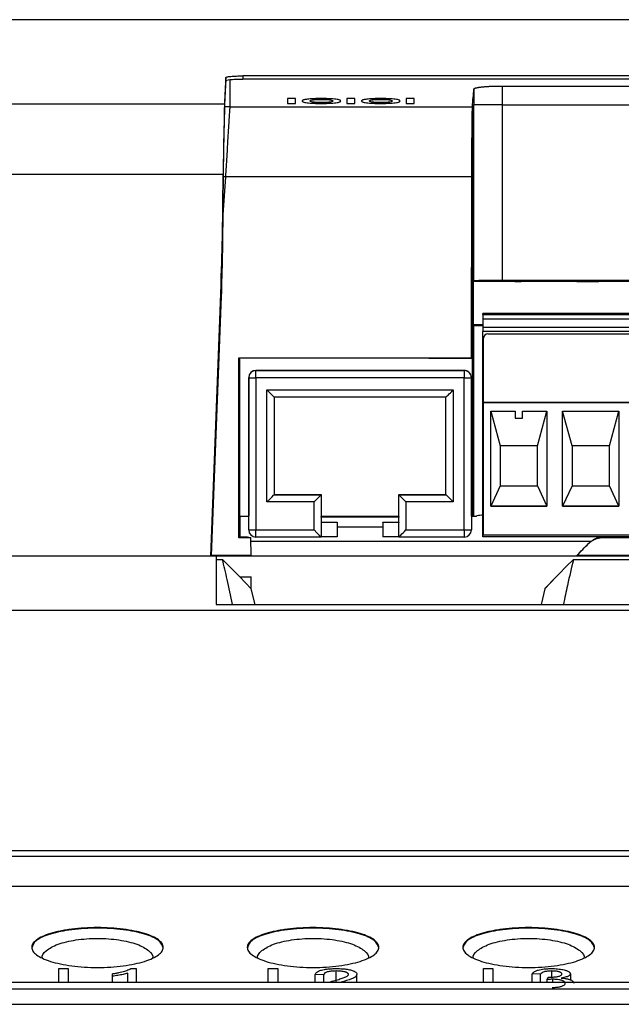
# Model space of a CAD drawing. Header units: millimetres. Extents: x -155 to 1130, y -373 to 1265.
# Tile 8 of 198: x 539 to 581, y 39 to 108. Entities that reach past the tile are written whole.
import ezdxf

# ---------------------------------------------------------------- set-up
doc = ezdxf.new("R2010")
doc.units = ezdxf.units.MM

msp = doc.modelspace()

# ---------------------------------------------------------------- linework, layer by layer
at = {"color": 7, "linetype": 'Continuous', "lineweight": 25}
for p, q in [((594.275, 108.036), (514.701, 108.036)), ((553.422, 103.784), (553.424, 104.004)), ((554.625, 104.122), (554.623, 103.902)), ((713.585, 103.902), (554.623, 103.902)), ((713.583, 104.122), (554.625, 104.122)), ((570.69, 103.209), (570.69, 102.11)), ((572.69, 103.418), (661.225, 103.418)), ((572.69, 102.11), (572.69, 103.418)), ((510.077, 102.17), (553.341, 102.17)), ((553.341, 102.17), (553.339, 101.94)), ((558.276, 102.538), (557.733, 102.538)), ((557.733, 102.21), (558.276, 102.21)), ((562.405, 102.538), (561.862, 102.538)), ((561.862, 102.21), (562.405, 102.21)), ((566.534, 102.538), (565.991, 102.538)), ((565.991, 102.21), (566.534, 102.21)), ((553.331, 101.647), (553.334, 101.922)), ((553.708, 101.972), (553.34, 101.972)), ((553.708, 101.972), (570.595, 101.972)), ((570.654, 102.11), (570.69, 102.11)), ((570.69, 89.855), (570.69, 102.11)), ((572.69, 89.872), (572.69, 102.11)), ((572.69, 102.11), (661.225, 102.11)), ((570.595, 99.551), (570.595, 92.11)), ((509.362, 97.281), (553.244, 97.281)), ((553.404, 97.083), (553.22, 94.458)), ((553.244, 97.274), (553.232, 95.834)), ((553.244, 97.274), (553.244, 97.281)), ((553.404, 97.083), (553.245, 97.083)), ((570.55, 97.083), (553.404, 97.083)), ((570.53, 84.488), (570.55, 97.083)), ((570.566, 92.11), (570.566, 84.452)), ((570.595, 92.11), (570.566, 92.11)), ((570.595, 73.476), (570.595, 92.11)), ((553.119, 90.188), (552.371, 70.686)), ((553.107, 88.759), (553.119, 90.188)), ((570.69, 89.855), (570.638, 89.803)), ((661.225, 89.872), (572.69, 89.872)), ((572.986, 89.823), (572.986, 89.819)), ((573.549, 89.822), (573.549, 89.808)), ((573.993, 89.828), (573.637, 89.828)), ((573.993, 89.808), (573.993, 89.828)), ((577.927, 89.822), (578.371, 89.822)), ((573.67, 89.803), (570.638, 89.803)), ((570.638, 89.803), (570.638, 86.802)), ((573.549, 89.808), (573.993, 89.808)), ((578.67, 89.803), (573.67, 89.803)), ((577.867, 89.808), (579.379, 89.808)), ((579.379, 89.812), (578.52, 89.812)), ((583.67, 89.803), (578.67, 89.803)), ((579.379, 89.808), (579.379, 89.812)), ((553.107, 88.759), (552.415, 70.723)), ((636.322, 87.569), (571.322, 87.569)), ((571.322, 87.513), (571.322, 87.569)), ((571.322, 87.513), (571.322, 87.211)), ((571.322, 87.513), (636.322, 87.513)), ((571.322, 87.211), (636.322, 87.211)), ((571.322, 87.211), (571.322, 86.611)), ((570.638, 86.802), (570.69, 86.75)), ((570.638, 86.802), (571.322, 86.802)), ((570.69, 73.476), (570.69, 86.75)), ((636.322, 86.611), (571.322, 86.611)), ((571.322, 86.611), (571.322, 86.313)), ((636.322, 86.313), (571.322, 86.313)), ((571.322, 72.017), (571.322, 86.313)), ((571.372, 85.867), (571.372, 85.861)), ((571.372, 81.381), (571.372, 85.861)), ((571.672, 86.167), (571.672, 86.162)), ((571.672, 86.167), (635.972, 86.167)), ((571.672, 86.162), (635.972, 86.162)), ((554.338, 84.488), (570.53, 84.488)), ((554.338, 71.964), (554.338, 84.488)), ((554.338, 84.488), (554.365, 84.461)), ((554.365, 84.461), (554.375, 84.355)), ((567.556, 84.461), (554.365, 84.461)), ((554.375, 84.355), (554.392, 73.476)), ((567.566, 84.452), (567.557, 84.461)), ((570.566, 84.452), (567.566, 84.452)), ((570.566, 84.452), (570.53, 84.488)), ((555.022, 83.107), (555.022, 83.12)), ((555.022, 83.12), (555.022, 73.476)), ((555.022, 72.508), (555.022, 83.107)), ((555.522, 83.62), (555.522, 83.607)), ((570.022, 83.62), (555.522, 83.62)), ((555.522, 83.607), (570.022, 83.607)), ((555.522, 83.103), (555.522, 83.607)), ((570.022, 83.103), (555.522, 83.103)), ((555.522, 83.103), (555.522, 72.503)), ((570.022, 83.607), (570.022, 83.62)), ((570.022, 83.607), (570.022, 83.103)), ((570.022, 72.503), (570.022, 83.103)), ((570.522, 83.12), (570.522, 83.107)), ((570.522, 73.476), (570.522, 83.12)), ((570.522, 83.107), (570.522, 72.508)), ((556.297, 82.253), (569.247, 82.253)), ((556.297, 74.453), (556.297, 82.253)), ((568.747, 81.757), (556.797, 81.757)), ((556.797, 81.757), (556.797, 74.958)), ((568.747, 74.958), (568.747, 81.757)), ((569.247, 82.253), (569.247, 74.453)), ((571.372, 81.381), (571.372, 81.378)), ((571.372, 81.381), (636.272, 81.381)), ((571.372, 72.153), (571.372, 81.378)), ((636.272, 81.378), (571.372, 81.378)), ((571.87, 80.778), (573.572, 80.778)), ((571.87, 74.153), (571.87, 80.778)), ((571.87, 80.778), (572.522, 78.367)), ((573.572, 80.778), (573.572, 80.278)), ((573.572, 80.278), (574.072, 80.278)), ((574.072, 80.778), (575.775, 80.778)), ((574.072, 80.278), (574.072, 80.778)), ((575.122, 78.367), (575.775, 80.778)), ((575.775, 80.778), (575.775, 74.153)), ((576.87, 74.153), (576.87, 80.778)), ((576.87, 80.778), (580.775, 80.778)), ((577.522, 78.367), (576.87, 80.778)), ((580.122, 78.367), (580.775, 80.778)), ((580.775, 80.778), (580.775, 74.153)), ((575.122, 78.367), (572.522, 78.367)), ((572.522, 78.367), (572.522, 75.567)), ((575.122, 75.567), (575.122, 78.367)), ((580.122, 78.367), (577.522, 78.367)), ((577.522, 78.367), (577.522, 75.567)), ((580.122, 75.567), (580.122, 78.367)), ((572.522, 75.567), (571.87, 74.155)), ((572.522, 75.567), (575.122, 75.567)), ((575.122, 75.567), (575.775, 74.155)), ((577.522, 75.567), (576.87, 74.155)), ((577.522, 75.567), (580.122, 75.567)), ((580.775, 74.155), (580.122, 75.567)), ((556.797, 74.97), (560.077, 74.97)), ((556.797, 74.97), (556.797, 74.958)), ((556.797, 74.958), (560.077, 74.958)), ((560.077, 74.97), (560.077, 74.958)), ((560.077, 74.97), (560.077, 73.476)), ((560.077, 74.958), (560.077, 72.008)), ((565.467, 74.97), (565.467, 74.958)), ((565.467, 74.97), (568.747, 74.97)), ((565.467, 74.958), (568.747, 74.958)), ((565.467, 72.008), (565.467, 74.958)), ((565.467, 73.476), (565.467, 74.948)), ((568.747, 74.97), (568.747, 74.958)), ((559.577, 74.453), (556.297, 74.453)), ((559.577, 72.503), (559.577, 74.453)), ((565.967, 74.453), (565.967, 72.503)), ((569.247, 74.453), (565.967, 74.453)), ((571.87, 74.155), (575.775, 74.155)), ((575.775, 74.153), (571.87, 74.153)), ((576.87, 74.155), (580.775, 74.155)), ((580.775, 74.153), (576.87, 74.153)), ((554.392, 73.476), (555.022, 73.476)), ((554.399, 73.476), (554.402, 72.027)), ((560.077, 73.476), (565.467, 73.476)), ((565.467, 73.434), (560.077, 73.434)), ((560.077, 73.392), (560.077, 73.434)), ((565.467, 73.392), (560.077, 73.392)), ((565.467, 73.434), (565.467, 73.476)), ((565.467, 73.434), (565.467, 73.392)), ((570.522, 73.476), (570.595, 73.476)), ((570.595, 73.476), (570.69, 73.476)), ((560.077, 73.049), (561.177, 73.049)), ((560.077, 73.049), (560.077, 73.033)), ((561.177, 73.033), (560.077, 73.033)), ((561.177, 73.049), (561.177, 73.033)), ((561.177, 73.033), (561.177, 72.033)), ((564.367, 72.689), (561.177, 72.689)), ((564.367, 73.033), (564.367, 73.049)), ((564.367, 73.049), (565.467, 73.049)), ((564.367, 73.033), (564.367, 72.033)), ((565.467, 73.033), (564.367, 73.033)), ((565.467, 73.049), (565.467, 73.033)), ((554.338, 71.964), (554.402, 72.027)), ((554.402, 72.027), (554.924, 72.027)), ((554.924, 72.027), (555.178, 71.964)), ((555.522, 72.503), (559.577, 72.503)), ((555.522, 72.008), (555.522, 72.503)), ((560.077, 72.008), (555.522, 72.008)), ((561.177, 72.033), (560.077, 72.033)), ((565.467, 72.033), (564.367, 72.033)), ((570.022, 72.008), (565.467, 72.008)), ((565.967, 72.503), (570.022, 72.503)), ((570.022, 72.503), (570.022, 72.008)), ((579.747, 72.017), (571.322, 72.017)), ((636.272, 72.153), (571.372, 72.153)), ((579.695, 71.964), (579.747, 72.017)), ((636.322, 72.017), (579.747, 72.017)), ((555.178, 71.964), (554.338, 71.964)), ((555.188, 70.723), (555.178, 71.964)), ((578.618, 71.507), (577.857, 70.723)), ((578.668, 71.559), (578.618, 71.507)), ((663.08, 71.964), (579.695, 71.964)), ((552.371, 70.686), (506.514, 70.686)), ((552.371, 70.686), (552.415, 70.723)), ((552.756, 70.686), (552.371, 70.686)), ((675.045, 70.686), (552.371, 70.686)), ((555.188, 70.723), (552.415, 70.723)), ((552.756, 70.686), (552.756, 67.316)), ((663.955, 70.723), (577.857, 70.723)), ((552.756, 70.456), (553.197, 70.456)), ((577.621, 70.456), (663.964, 70.456)), ((554.398, 69.245), (555.206, 68.414)), ((554.398, 69.245), (555.2, 69.245)), ((555.206, 68.414), (555.2, 69.245)), ((576.423, 69.245), (575.618, 68.414)), ((575.623, 68.42), (576.423, 69.245)), ((555.466, 67.316), (555.206, 68.414)), ((575.618, 68.414), (575.364, 67.316)), ((575.623, 68.42), (575.618, 68.414)), ((552.756, 67.316), (701.152, 67.316)), ((506.514, 66.916), (614.602, 66.916)), ((515.025, 50.192), (714.18, 50.192)), ((714.18, 49.772), (515.025, 49.772)), ((714.18, 47.689), (515.025, 47.689)), ((541.805, 41.015), (541.805, 41.963)), ((541.805, 41.963), (542.457, 41.963)), ((542.457, 41.963), (542.457, 41.015)), ((546.817, 41.963), (547.199, 41.963)), ((547.199, 41.963), (547.199, 41.015)), ((556.39, 41.963), (557.042, 41.963)), ((556.39, 41.015), (556.39, 41.963)), ((557.042, 41.963), (557.042, 41.015)), ((571.361, 41.963), (572.013, 41.963)), ((571.361, 41.015), (571.361, 41.963)), ((572.013, 41.963), (572.013, 41.015)), ((545.539, 41.428), (545.539, 41.6)), ((545.539, 41.015), (545.539, 41.428)), ((546.606, 41.015), (546.606, 41.643)), ((560.243, 41.535), (559.65, 41.553)), ((559.65, 41.015), (559.65, 41.553)), ((560.243, 41.015), (560.243, 41.535)), ((561.119, 41.015), (561.119, 41.796)), ((562.554, 41.015), (562.554, 41.562)), ((575.332, 41.572), (574.739, 41.591)), ((574.739, 41.015), (574.739, 41.591)), ((575.332, 41.015), (575.332, 41.572)), ((575.8, 41.197), (575.862, 41.366)), ((575.8, 41.015), (575.8, 41.197)), ((576.11, 41.372), (576.11, 41.796)), ((576.184, 41.015), (576.184, 41.217)), ((577.406, 41.594), (577.406, 41.18)), ((515.238, 41.015), (713.967, 41.015)), ((713.967, 40.53), (515.238, 40.53)), ((515.238, 39.475), (614.602, 39.475))]:
    msp.add_line(p, q, dxfattribs=at)
at = {"color": 8, "linetype": 'Continuous', "lineweight": 25}
msp.add_line((578.826, 71.702), (555.18, 71.702), dxfattribs=at)
at = {"color": 7, "linetype": 'Continuous', "lineweight": 25, "flags": 128}
for points in [[(575.822, 87.549), (575.67, 87.542), (575.237, 87.536), (574.588, 87.533), (573.822, 87.531), (573.057, 87.533), (572.408, 87.536), (571.975, 87.542), (571.822, 87.549), (571.975, 87.555), (572.408, 87.561), (573.057, 87.565), (573.822, 87.566), (574.588, 87.565), (575.237, 87.561), (575.67, 87.555), (575.822, 87.549)], [(580.822, 87.549), (580.67, 87.542), (580.237, 87.536), (579.588, 87.533), (578.822, 87.531), (578.057, 87.533), (577.408, 87.536), (576.975, 87.542), (576.822, 87.549), (576.975, 87.555), (577.408, 87.561), (578.057, 87.565), (578.822, 87.566), (579.588, 87.565), (580.237, 87.561), (580.67, 87.555), (580.822, 87.549)], [(553.197, 70.456), (553.698, 69.951), (554.398, 69.245)], [(576.423, 69.245), (576.622, 69.446), (577.121, 69.951), (577.621, 70.456)]]:
    msp.add_lwpolyline(points, dxfattribs=at)
at = {"color": 7, "linetype": 'Continuous', "lineweight": 25}
for centre, radius, start, end in [((571.672, 85.867), 0.3, 89.99891, 179.99891), ((555.522, 83.107), 0.5, 89.99891, 179.99891), ((555.397, 97.431), 14.328, 268.50023, 270.49982), ((570.022, 83.107), 0.5, 0.00109, 90.00109), ((570.147, 97.431), 14.328, 269.50018, 271.49976), ((555.397, 86.831), 14.328, 268.50023, 270.49982), ((555.522, 72.508), 0.5, 180.00109, 270.00109), ((570.147, 86.831), 14.328, 269.50018, 271.49976), ((570.022, 72.508), 0.5, 269.99891, 359.99891)]:
    msp.add_arc(centre, radius, start, end, dxfattribs=at)
for centre, major_axis, ratio, start_param, end_param in [((546.625, -711.964), (7.16, 820), 0.004015, 0.099244, 0.119715), ((553.291, 96.213), (0.052, 6), 0.003583, 0.120385, 0.312735), ((553.292, 96.213), (0.052, 6), 0.004015, 0.119715, 0.12039), ((571.672, 85.861), (0, 0.3), 0.998968, 0, 1.570796), ((556.297, 82.257), (-0.5, 0.5), 0.004363, 1.57516, 3.145956), ((569.247, 82.257), (0.5, 0.5), 0.004363, 3.137229, 4.708026), ((556.297, 74.458), (0.5, 0.5), 0.004363, 4.708026, 6.278822), ((559.577, 74.458), (0.5, 0.5), 0.004363, 4.708026, 6.278822), ((565.967, 74.458), (-0.5, 0.5), 0.004363, 0.004363, 1.57516), ((569.247, 74.458), (-0.5, 0.5), 0.004363, 0.004363, 1.57516), ((559.577, 72.508), (-0.5, 0.5), 0.004363, 1.57516, 3.145956), ((565.967, 72.508), (0.5, 0.5), 0.004363, 3.137229, 4.708026)]:
    msp.add_ellipse(centre, major_axis=major_axis, ratio=ratio, start_param=start_param, end_param=end_param, dxfattribs=at)
at = {"color": 7, "linetype": 'Continuous', "lineweight": 25, "extrusion": (-1.14464e-13, -3.03774e-07, 1)}
msp.add_ellipse((555.522, 83.12), major_axis=(0, -0.5, 0), ratio=0.999962, start_param=3.141593, end_param=4.712389, dxfattribs=at)
at = {"color": 7, "linetype": 'Continuous', "lineweight": 25, "extrusion": (-8.60428e-14, -3.03774e-07, 1)}
msp.add_ellipse((570.022, 83.12), major_axis=(0, -0.5, 0), ratio=0.999962, start_param=1.570796, end_param=3.141593, dxfattribs=at)
at = {"color": 7, "linetype": 'Continuous', "lineweight": 25}
for points in [[(553.422, 103.784), (553.395, 103.235), (553.368, 102.632), (553.34, 101.972)], [(553.708, 103.86), (553.708, 103.294), (553.708, 102.665), (553.708, 101.972)], [(570.595, 101.972), (570.627, 102.409), (570.659, 102.821), (570.69, 103.209)], [(557.733, 102.538), (557.733, 102.431), (557.733, 102.321), (557.733, 102.21)], [(558.276, 102.21), (558.276, 102.321), (558.276, 102.431), (558.276, 102.538)], [(561.862, 102.538), (561.862, 102.431), (561.862, 102.321), (561.862, 102.21)], [(562.405, 102.21), (562.405, 102.321), (562.405, 102.431), (562.405, 102.538)], [(565.991, 102.538), (565.991, 102.431), (565.991, 102.321), (565.991, 102.21)], [(566.534, 102.21), (566.534, 102.321), (566.534, 102.431), (566.534, 102.538)], [(553.338, 101.941), (553.336, 101.879), (553.334, 101.781), (553.331, 101.646)], [(553.34, 101.972), (553.34, 101.963), (553.34, 101.953), (553.339, 101.94)], [(553.245, 97.083), (553.24, 96.667), (553.235, 96.25), (553.232, 95.834)], [(553.232, 95.834), (553.227, 95.375), (553.224, 94.917), (553.22, 94.458)], [(553.22, 94.458), (553.204, 92.558), (553.179, 90.658), (553.107, 88.759)], [(555.022, 72.585), (555.022, 72.894), (555.022, 73.191), (555.022, 73.476)], [(570.522, 73.476), (570.522, 73.191), (570.522, 72.894), (570.522, 72.585)], [(577.857, 70.723), (578.136, 71.01), (578.406, 71.289), (578.668, 71.559)], [(578.668, 71.559), (578.715, 71.607), (578.766, 71.655), (578.826, 71.702)], [(575.862, 41.366), (575.89, 41.365), (575.918, 41.364), (575.947, 41.364)]]:
    msp.add_open_spline(points, degree=3, dxfattribs=at)
for points, knots in [([(553.422, 103.784), (553.423, 103.798), (553.448, 103.811), (553.546, 103.838), (553.616, 103.85), (553.708, 103.86)], [0, 0, 0, 0, 0.5, 0.5, 1, 1, 1, 1]), ([(553.424, 104.004), (553.425, 104.02), (553.457, 104.035), (553.577, 104.064), (553.666, 104.077), (553.887, 104.098), (554.021, 104.107), (554.309, 104.119), (554.467, 104.122), (554.625, 104.122)], [0, 0, 0, 0, 0.25, 0.25, 0.5, 0.5, 0.75, 0.75, 1, 1, 1, 1]), ([(553.708, 103.86), (553.764, 103.867), (553.827, 103.873), (553.964, 103.883), (554.04, 103.887), (554.275, 103.898), (554.448, 103.902), (554.623, 103.902)], [0, 0, 0, 0, 0.25, 0.25, 0.5, 0.5, 1, 1, 1, 1]), ([(570.69, 103.209), (570.692, 103.214), (570.694, 103.224), (570.71, 103.24), (570.735, 103.255), (570.77, 103.269), (570.814, 103.283), (570.868, 103.296), (570.932, 103.309), (571.005, 103.322), (571.088, 103.334), (571.18, 103.346), (571.32, 103.362), (571.518, 103.379), (571.784, 103.397), (572.069, 103.409), (572.374, 103.417), (572.583, 103.418), (572.69, 103.418)], [0, 0, 0, 0, 0.047197, 0.093354, 0.138688, 0.183427, 0.227808, 0.272075, 0.316473, 0.361246, 0.406629, 0.452852, 0.500129, 0.603184, 0.702132, 0.7995, 0.897934, 1, 1, 1, 1]), ([(558.873, 102.457), (558.85, 102.45), (558.828, 102.443), (558.796, 102.43), (558.784, 102.423), (558.754, 102.402), (558.747, 102.388), (558.747, 102.374)], [0, 0, 0, 0, 0.25, 0.25, 0.5, 0.5, 1, 1, 1, 1]), ([(558.747, 102.374), (558.749, 102.363), (558.752, 102.352), (558.776, 102.331), (558.794, 102.321), (558.875, 102.29), (558.964, 102.27), (559.151, 102.246), (559.22, 102.239), (559.373, 102.226), (559.457, 102.221), (559.63, 102.213), (559.721, 102.21), (559.904, 102.207), (559.998, 102.206), (560.091, 102.206)], [0, 0, 0, 0, 0.125, 0.125, 0.25, 0.25, 0.5, 0.5, 0.625, 0.625, 0.75, 0.75, 0.875, 0.875, 1, 1, 1, 1]), ([(559.488, 102.53), (559.453, 102.528), (559.418, 102.526), (559.353, 102.522), (559.322, 102.519), (559.231, 102.512), (559.175, 102.506), (559.071, 102.493), (559.024, 102.487), (558.94, 102.472), (558.905, 102.465), (558.873, 102.457)], [0, 0, 0, 0, 0.125, 0.125, 0.25, 0.25, 0.5, 0.5, 0.75, 0.75, 1, 1, 1, 1]), ([(559.29, 102.376), (559.291, 102.383), (559.292, 102.39), (559.303, 102.403), (559.313, 102.41), (559.351, 102.43), (559.395, 102.443), (559.502, 102.46), (559.543, 102.465), (559.635, 102.473), (559.686, 102.477), (559.794, 102.483), (559.851, 102.485), (559.969, 102.488), (560.029, 102.488), (560.09, 102.488)], [0, 0, 0, 0, 0.125, 0.125, 0.25, 0.25, 0.5, 0.5, 0.625, 0.625, 0.75, 0.75, 0.875, 0.875, 1, 1, 1, 1]), ([(560.09, 102.262), (560.03, 102.262), (559.97, 102.262), (559.854, 102.265), (559.797, 102.267), (559.636, 102.276), (559.543, 102.286), (559.4, 102.308), (559.355, 102.321), (559.3, 102.348), (559.292, 102.362), (559.29, 102.376)], [0, 0, 0, 0, 0.125, 0.125, 0.25, 0.25, 0.5, 0.5, 0.75, 0.75, 1, 1, 1, 1]), ([(560.083, 102.542), (559.981, 102.542), (559.879, 102.541), (559.678, 102.537), (559.582, 102.534), (559.488, 102.53)], [0, 0, 0, 0, 0.5, 0.5, 1, 1, 1, 1]), ([(561.427, 102.375), (561.425, 102.386), (561.422, 102.397), (561.399, 102.418), (561.381, 102.428), (561.328, 102.449), (561.293, 102.459), (561.205, 102.478), (561.151, 102.487), (560.965, 102.511), (560.808, 102.523), (560.548, 102.535), (560.456, 102.538), (560.271, 102.542), (560.177, 102.542), (560.083, 102.542)], [0, 0, 0, 0, 0.125, 0.125, 0.25, 0.25, 0.375, 0.375, 0.5, 0.5, 0.75, 0.75, 0.875, 0.875, 1, 1, 1, 1]), ([(560.09, 102.488), (560.149, 102.488), (560.209, 102.488), (560.325, 102.485), (560.383, 102.483), (560.544, 102.475), (560.639, 102.466), (560.779, 102.444), (560.823, 102.431), (560.875, 102.404), (560.882, 102.39), (560.884, 102.377)], [0, 0, 0, 0, 0.125, 0.125, 0.25, 0.25, 0.5, 0.5, 0.75, 0.75, 1, 1, 1, 1]), ([(560.884, 102.377), (560.882, 102.363), (560.875, 102.349), (560.824, 102.323), (560.78, 102.309), (560.643, 102.286), (560.549, 102.277), (560.386, 102.267), (560.329, 102.265), (560.212, 102.262), (560.15, 102.262), (560.09, 102.262)], [0, 0, 0, 0, 0.25, 0.25, 0.5, 0.5, 0.75, 0.75, 0.875, 0.875, 1, 1, 1, 1]), ([(560.091, 102.206), (560.184, 102.206), (560.277, 102.207), (560.458, 102.211), (560.547, 102.213), (560.721, 102.221), (560.804, 102.226), (560.956, 102.239), (561.026, 102.246), (561.212, 102.271), (561.3, 102.29), (561.38, 102.321), (561.399, 102.332), (561.422, 102.354), (561.425, 102.364), (561.427, 102.375)], [0, 0, 0, 0, 0.125, 0.125, 0.25, 0.25, 0.375, 0.375, 0.5, 0.5, 0.75, 0.75, 0.875, 0.875, 1, 1, 1, 1]), ([(563.002, 102.457), (562.979, 102.45), (562.957, 102.443), (562.925, 102.43), (562.913, 102.423), (562.883, 102.402), (562.877, 102.388), (562.876, 102.374)], [0, 0, 0, 0, 0.25, 0.25, 0.5, 0.5, 1, 1, 1, 1]), ([(562.876, 102.374), (562.878, 102.363), (562.881, 102.352), (562.905, 102.331), (562.923, 102.321), (563.004, 102.29), (563.093, 102.27), (563.28, 102.246), (563.349, 102.239), (563.502, 102.226), (563.586, 102.221), (563.759, 102.213), (563.85, 102.21), (564.033, 102.207), (564.127, 102.206), (564.22, 102.206)], [0, 0, 0, 0, 0.125, 0.125, 0.25, 0.25, 0.5, 0.5, 0.625, 0.625, 0.75, 0.75, 0.875, 0.875, 1, 1, 1, 1]), ([(563.617, 102.53), (563.582, 102.528), (563.548, 102.526), (563.482, 102.522), (563.451, 102.519), (563.36, 102.512), (563.304, 102.506), (563.2, 102.493), (563.153, 102.487), (563.069, 102.472), (563.034, 102.465), (563.002, 102.457)], [0, 0, 0, 0, 0.125, 0.125, 0.25, 0.25, 0.5, 0.5, 0.75, 0.75, 1, 1, 1, 1]), ([(563.419, 102.376), (563.42, 102.383), (563.421, 102.39), (563.432, 102.403), (563.442, 102.41), (563.48, 102.43), (563.524, 102.443), (563.631, 102.46), (563.672, 102.465), (563.764, 102.473), (563.815, 102.477), (563.923, 102.483), (563.98, 102.485), (564.099, 102.488), (564.159, 102.488), (564.219, 102.488)], [0, 0, 0, 0, 0.125, 0.125, 0.25, 0.25, 0.5, 0.5, 0.625, 0.625, 0.75, 0.75, 0.875, 0.875, 1, 1, 1, 1]), ([(564.219, 102.262), (564.159, 102.262), (564.099, 102.262), (563.984, 102.265), (563.926, 102.267), (563.765, 102.276), (563.672, 102.286), (563.529, 102.308), (563.484, 102.321), (563.429, 102.348), (563.421, 102.362), (563.419, 102.376)], [0, 0, 0, 0, 0.125, 0.125, 0.25, 0.25, 0.5, 0.5, 0.75, 0.75, 1, 1, 1, 1]), ([(564.212, 102.542), (564.11, 102.542), (564.008, 102.541), (563.808, 102.537), (563.711, 102.534), (563.617, 102.53)], [0, 0, 0, 0, 0.5, 0.5, 1, 1, 1, 1]), ([(565.556, 102.375), (565.554, 102.386), (565.551, 102.397), (565.528, 102.418), (565.51, 102.428), (565.457, 102.449), (565.422, 102.459), (565.334, 102.478), (565.28, 102.487), (565.094, 102.511), (564.937, 102.523), (564.677, 102.535), (564.585, 102.538), (564.4, 102.542), (564.306, 102.542), (564.212, 102.542)], [0, 0, 0, 0, 0.125, 0.125, 0.25, 0.25, 0.375, 0.375, 0.5, 0.5, 0.75, 0.75, 0.875, 0.875, 1, 1, 1, 1]), ([(564.219, 102.488), (564.278, 102.488), (564.338, 102.488), (564.454, 102.485), (564.512, 102.483), (564.673, 102.475), (564.768, 102.466), (564.908, 102.444), (564.952, 102.431), (565.004, 102.404), (565.011, 102.39), (565.013, 102.377)], [0, 0, 0, 0, 0.125, 0.125, 0.25, 0.25, 0.5, 0.5, 0.75, 0.75, 1, 1, 1, 1]), ([(565.013, 102.377), (565.011, 102.363), (565.004, 102.349), (564.953, 102.323), (564.909, 102.309), (564.772, 102.286), (564.678, 102.277), (564.515, 102.267), (564.459, 102.265), (564.341, 102.262), (564.28, 102.262), (564.219, 102.262)], [0, 0, 0, 0, 0.25, 0.25, 0.5, 0.5, 0.75, 0.75, 0.875, 0.875, 1, 1, 1, 1]), ([(564.22, 102.206), (564.313, 102.206), (564.406, 102.207), (564.587, 102.211), (564.676, 102.213), (564.85, 102.221), (564.933, 102.226), (565.085, 102.239), (565.155, 102.246), (565.341, 102.271), (565.429, 102.29), (565.509, 102.321), (565.528, 102.332), (565.551, 102.354), (565.554, 102.364), (565.556, 102.375)], [0, 0, 0, 0, 0.125, 0.125, 0.25, 0.25, 0.375, 0.375, 0.5, 0.5, 0.75, 0.75, 0.875, 0.875, 1, 1, 1, 1]), ([(553.334, 101.922), (553.331, 101.755), (553.326, 101.522), (553.315, 101.078), (553.31, 100.912), (553.302, 100.556), (553.297, 100.365), (553.283, 99.75), (553.273, 99.301), (553.261, 98.573), (553.257, 98.319), (553.25, 97.806), (553.247, 97.545), (553.244, 97.281)], [0, 0, 0, 0, 0.25, 0.25, 0.375, 0.375, 0.5, 0.5, 0.75, 0.75, 0.875, 0.875, 1, 1, 1, 1]), ([(553.332, 101.647), (553.329, 101.466), (553.323, 101.225), (553.31, 100.632), (553.301, 100.274), (553.288, 99.679), (553.283, 99.471), (553.275, 99.033), (553.27, 98.802), (553.258, 98.094), (553.251, 97.6), (553.245, 97.083)], [0, 0, 0, 0, 0.25, 0.25, 0.5, 0.5, 0.625, 0.625, 0.75, 0.75, 1, 1, 1, 1]), ([(553.708, 101.972), (553.707, 101.963), (553.707, 101.942), (553.705, 101.897), (553.701, 101.839), (553.696, 101.764), (553.689, 101.67), (553.675, 101.48), (553.651, 101.125), (553.614, 100.532), (553.57, 99.801), (553.53, 99.1), (553.494, 98.484), (553.465, 98.01), (553.435, 97.544), (553.414, 97.234), (553.404, 97.083)], [0, 0, 0, 0, 0.029946, 0.06227, 0.097028, 0.134266, 0.174025, 0.216332, 0.342229, 0.477303, 0.604114, 0.738666, 0.808533, 0.875439, 0.939279, 1, 1, 1, 1]), ([(570.55, 97.083), (570.55, 97.162), (570.55, 97.321), (570.551, 97.558), (570.552, 97.797), (570.552, 98.037), (570.553, 98.277), (570.554, 98.516), (570.555, 98.753), (570.556, 98.989), (570.557, 99.22), (570.559, 99.448), (570.56, 99.671), (570.562, 99.888), (570.563, 100.098), (570.565, 100.3), (570.566, 100.465), (570.568, 100.604), (570.569, 100.727), (570.571, 100.867), (570.573, 101.02), (570.575, 101.182), (570.578, 101.347), (570.581, 101.508), (570.584, 101.66), (570.587, 101.793), (570.591, 101.904), (570.594, 101.949), (570.595, 101.972)], [0, 0, 0, 0, 0.0314965, 0.0635496, 0.0961455, 0.1292681, 0.162899, 0.197017, 0.2315989, 0.2666187, 0.302048, 0.3378563, 0.3740105, 0.4104758, 0.4472151, 0.4841897, 0.5213593, 0.5419645, 0.5674471, 0.597776, 0.6328981, 0.6727298, 0.7171481, 0.7659825, 0.8190065, 0.8759314, 0.9364026, 1, 1, 1, 1]), ([(570.654, 102.11), (570.653, 102.109), (570.651, 102.107), (570.648, 102.09), (570.645, 102.063), (570.642, 102.025), (570.639, 101.975), (570.636, 101.915), (570.633, 101.844), (570.631, 101.762), (570.628, 101.669), (570.625, 101.565), (570.622, 101.419), (570.617, 101.218), (570.613, 100.95), (570.608, 100.649), (570.604, 100.315), (570.599, 99.952), (570.597, 99.685), (570.595, 99.551)], [0, 0, 0, 0, 0.0458315, 0.0914367, 0.1368655, 0.1821681, 0.2273953, 0.2725981, 0.3178277, 0.363135, 0.4085708, 0.4541854, 0.5000286, 0.5838693, 0.6670884, 0.749997, 0.8329094, 0.9161402, 1, 1, 1, 1]), ([(572.69, 102.11), (572.456, 102.11), (572.203, 102.11), (571.713, 102.11), (571.477, 102.11), (571.087, 102.11), (570.934, 102.11), (570.737, 102.11), (570.692, 102.11), (570.69, 102.11)], [0, 0, 0, 0, 0.25, 0.25, 0.5, 0.5, 0.75, 0.75, 1, 1, 1, 1]), ([(570.566, 92.11), (570.566, 92.816), (570.567, 93.51), (570.569, 94.532), (570.57, 94.869), (570.571, 95.538), (570.573, 95.868), (570.576, 96.825), (570.579, 97.427), (570.585, 98.278), (570.587, 98.553), (570.591, 99.072), (570.593, 99.318), (570.595, 99.551)], [0, 0, 0, 0, 0.25, 0.25, 0.375, 0.375, 0.5, 0.5, 0.75, 0.75, 0.875, 0.875, 1, 1, 1, 1]), ([(553.119, 90.188), (553.164, 91.369), (553.191, 92.55), (553.226, 94.912), (553.234, 96.093), (553.244, 97.274)], [0, 0, 0, 0, 0.5, 0.5, 1, 1, 1, 1]), ([(572.69, 89.872), (572.609, 89.872), (572.458, 89.872), (572.249, 89.872), (572.075, 89.872), (571.895, 89.871), (571.7, 89.87), (571.484, 89.869), (571.251, 89.867), (571.021, 89.865), (570.834, 89.862), (570.724, 89.859), (570.702, 89.856), (570.69, 89.855)], [0, 0, 0, 0, 0.078643, 0.146273, 0.203061, 0.2493, 0.327759, 0.410716, 0.499766, 0.627277, 0.749976, 0.862599, 1, 1, 1, 1]), ([(573.637, 89.828), (573.61, 89.827), (573.575, 89.827), (573.486, 89.826), (573.432, 89.825), (573.316, 89.824), (573.255, 89.824), (573.158, 89.824), (573.125, 89.823), (573.057, 89.823), (573.021, 89.823), (572.986, 89.823)], [0, 0, 0, 0, 0.25, 0.25, 0.5, 0.5, 0.75, 0.75, 0.875, 0.875, 1, 1, 1, 1]), ([(572.986, 89.819), (573.092, 89.819), (573.194, 89.82), (573.384, 89.821), (573.469, 89.821), (573.549, 89.822)], [0, 0, 0, 0, 0.5, 0.5, 1, 1, 1, 1]), ([(578.492, 89.816), (578.349, 89.815), (578.206, 89.814), (578.027, 89.812), (577.977, 89.811), (577.921, 89.81), (577.905, 89.81), (577.881, 89.809), (577.874, 89.808), (577.867, 89.808)], [0, 0, 0, 0, 0.5, 0.5, 0.75, 0.75, 0.875, 0.875, 1, 1, 1, 1]), ([(578.669, 89.828), (578.574, 89.828), (578.48, 89.828), (578.3, 89.827), (578.213, 89.827), (578.072, 89.826), (578.022, 89.825), (577.954, 89.824), (577.938, 89.823), (577.927, 89.822)], [0, 0, 0, 0, 0.25, 0.25, 0.5, 0.5, 0.75, 0.75, 1, 1, 1, 1]), ([(578.371, 89.822), (578.374, 89.822), (578.379, 89.822), (578.398, 89.823), (578.413, 89.823), (578.461, 89.824), (578.495, 89.824), (578.573, 89.825), (578.617, 89.825), (578.66, 89.825)], [0, 0, 0, 0, 0.25, 0.25, 0.5, 0.5, 0.75, 0.75, 1, 1, 1, 1]), ([(578.846, 89.82), (578.821, 89.819), (578.793, 89.819), (578.764, 89.819), (578.736, 89.818), (578.706, 89.818), (578.676, 89.818), (578.616, 89.817), (578.554, 89.817), (578.492, 89.816)], [0, 0, 0, 0, 0.0001291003, 0.0001291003, 0.0001291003, 0.0002578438, 0.0002578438, 0.0002578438, 0.0005144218, 0.0005144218, 0.0005144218, 0.0005144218]), ([(578.52, 89.812), (578.54, 89.812), (578.561, 89.812), (578.609, 89.813), (578.635, 89.813), (578.717, 89.814), (578.773, 89.814), (578.943, 89.816), (579.059, 89.816), (579.155, 89.817)], [0, 0, 0, 0, 0.125, 0.125, 0.25, 0.25, 0.5, 0.5, 1, 1, 1, 1]), ([(578.66, 89.825), (578.699, 89.825), (578.737, 89.825), (578.81, 89.824), (578.842, 89.824), (578.892, 89.824), (578.91, 89.823), (578.931, 89.823), (578.933, 89.822), (578.934, 89.822)], [0, 0, 0, 0, 0.25, 0.25, 0.5, 0.5, 0.75, 0.75, 1, 1, 1, 1]), ([(579.379, 89.823), (579.378, 89.823), (579.375, 89.823), (579.357, 89.824), (579.344, 89.824), (579.289, 89.825), (579.233, 89.826), (579.098, 89.827), (579.018, 89.827), (578.89, 89.828), (578.846, 89.828), (578.758, 89.828), (578.714, 89.828), (578.669, 89.828)], [0, 0, 0, 0, 0.125, 0.125, 0.25, 0.25, 0.5, 0.5, 0.75, 0.75, 0.875, 0.875, 1, 1, 1, 1]), ([(578.934, 89.822), (578.932, 89.822), (578.926, 89.821), (578.894, 89.82), (578.871, 89.82), (578.846, 89.82)], [0, 0, 0, 0, 0.5, 0.5, 1, 1, 1, 1]), ([(579.155, 89.817), (579.219, 89.818), (579.278, 89.819), (579.338, 89.82), (579.354, 89.821), (579.374, 89.822), (579.378, 89.822), (579.379, 89.823)], [0, 0, 0, 0, 0.5, 0.5, 0.75, 0.75, 1, 1, 1, 1]), ([(570.69, 86.75), (570.719, 86.748), (570.777, 86.743), (571.066, 86.739), (571.294, 86.738), (571.322, 86.738)], [0, 0, 0, 0, 0.464436, 0.933741, 1, 1, 1, 1]), ([(570.69, 73.476), (570.699, 73.476), (570.707, 73.476), (570.764, 73.476), (570.811, 73.476), (570.872, 73.476)], [0, 0, 0, 0, 0.5, 0.5, 1, 1, 1, 1]), ([(571.322, 73.545), (571.173, 73.527), (570.999, 73.506), (570.888, 73.48), (570.872, 73.476)], [0, 0, 0, 0, 0.857849, 1, 1, 1, 1]), ([(579.154, 71.907), (579.163, 71.911), (579.266, 71.956), (579.401, 72.005), (579.531, 72.015), (579.56, 72.017)], [0, 0, 0, 0, 0.075106, 0.791451, 1, 1, 1, 1]), ([(579.695, 71.964), (579.655, 71.963), (579.575, 71.961), (579.455, 71.946), (579.338, 71.922), (579.222, 71.888), (579.084, 71.836), (578.928, 71.757), (578.762, 71.645), (578.666, 71.553), (578.618, 71.507)], [0, 0, 0, 0, 0.10023, 0.199666, 0.298984, 0.398859, 0.499959, 0.667197, 0.832867, 1, 1, 1, 1]), ([(578.826, 71.702), (578.869, 71.737), (578.916, 71.771), (579.023, 71.84), (579.082, 71.873), (579.154, 71.907)], [0, 0, 0, 0, 0.5, 0.5, 1, 1, 1, 1]), ([(553.907, 67.316), (553.782, 67.907), (553.545, 69.022), (553.308, 69.997), (553.197, 70.456)], [0, 0, 0, 0, 0.530274, 1, 1, 1, 1]), ([(577.621, 70.456), (577.481, 69.869), (577.247, 68.888), (577.014, 67.767), (576.92, 67.316)], [0, 0, 0, 0, 0.597425, 1, 1, 1, 1]), ([(544.502, 42.041), (544.192, 42.041), (543.889, 42.05), (543.291, 42.088), (542.995, 42.116), (542.435, 42.19), (542.17, 42.235), (541.67, 42.34), (541.437, 42.4), (541.021, 42.531), (540.833, 42.603), (540.507, 42.756), (540.37, 42.836), (540.15, 43.003), (540.065, 43.09), (539.953, 43.265), (539.925, 43.353), (539.924, 43.531), (539.953, 43.62), (540.064, 43.794), (540.147, 43.878), (540.368, 44.043), (540.507, 44.122), (540.83, 44.271), (541.015, 44.34), (541.437, 44.469), (541.668, 44.527), (542.04, 44.603), (542.168, 44.626), (542.434, 44.669), (542.573, 44.689), (542.995, 44.743), (543.285, 44.769), (543.883, 44.806), (544.194, 44.815), (544.805, 44.815), (545.109, 44.806), (545.712, 44.77), (546.006, 44.743), (546.564, 44.673), (546.834, 44.629), (547.334, 44.527), (547.564, 44.47), (547.983, 44.342), (548.173, 44.271), (548.497, 44.123), (548.634, 44.044), (548.857, 43.879), (548.94, 43.793), (549.051, 43.62), (549.08, 43.531), (549.08, 43.353), (549.051, 43.265), (548.94, 43.09), (548.855, 43.003), (548.633, 42.836), (548.497, 42.756), (548.173, 42.604), (547.984, 42.532), (547.567, 42.4), (547.339, 42.341), (546.84, 42.236), (546.571, 42.19), (546.013, 42.117), (545.723, 42.089), (545.118, 42.05), (544.812, 42.041), (544.502, 42.041)], [0, 0, 0, 0, 0.03125, 0.03125, 0.0625, 0.0625, 0.09375, 0.09375, 0.125, 0.125, 0.15625, 0.15625, 0.1875, 0.1875, 0.21875, 0.21875, 0.25, 0.25, 0.28125, 0.28125, 0.3125, 0.3125, 0.34375, 0.34375, 0.375, 0.375, 0.40625, 0.40625, 0.421875, 0.421875, 0.4375, 0.4375, 0.46875, 0.46875, 0.5, 0.5, 0.53125, 0.53125, 0.5625, 0.5625, 0.59375, 0.59375, 0.625, 0.625, 0.65625, 0.65625, 0.6875, 0.6875, 0.71875, 0.71875, 0.75, 0.75, 0.78125, 0.78125, 0.8125, 0.8125, 0.84375, 0.84375, 0.875, 0.875, 0.90625, 0.90625, 0.9375, 0.9375, 0.96875, 0.96875, 1, 1, 1, 1]), ([(549.079, 43.398), (549.015, 43.575), (548.885, 43.93), (548.019, 44.313), (547.097, 44.543), (546.291, 44.674), (545.419, 44.754), (544.503, 44.781), (543.586, 44.754), (542.715, 44.674), (541.908, 44.543), (540.986, 44.313), (540.119, 43.93), (539.99, 43.575), (539.925, 43.398)], [0, 0, 0, 0, 0.124697, 0.249453, 0.313796, 0.374754, 0.437887, 0.500015, 0.56201, 0.625278, 0.686158, 0.750574, 0.875329, 1, 1, 1, 1]), ([(559.502, 42.041), (559.192, 42.041), (558.889, 42.05), (558.291, 42.088), (557.995, 42.116), (557.435, 42.19), (557.17, 42.235), (556.67, 42.34), (556.437, 42.4), (556.021, 42.531), (555.833, 42.603), (555.507, 42.756), (555.37, 42.836), (555.15, 43.003), (555.065, 43.09), (554.953, 43.265), (554.925, 43.353), (554.924, 43.531), (554.953, 43.62), (555.064, 43.794), (555.147, 43.878), (555.368, 44.043), (555.507, 44.122), (555.83, 44.271), (556.015, 44.34), (556.437, 44.469), (556.668, 44.527), (557.04, 44.603), (557.168, 44.626), (557.434, 44.669), (557.573, 44.689), (557.995, 44.743), (558.285, 44.769), (558.883, 44.806), (559.194, 44.815), (559.805, 44.815), (560.109, 44.806), (560.712, 44.77), (561.006, 44.743), (561.564, 44.673), (561.834, 44.629), (562.334, 44.527), (562.564, 44.47), (562.983, 44.342), (563.173, 44.271), (563.497, 44.123), (563.634, 44.044), (563.857, 43.879), (563.94, 43.793), (564.051, 43.62), (564.08, 43.531), (564.08, 43.353), (564.051, 43.265), (563.94, 43.09), (563.855, 43.003), (563.633, 42.836), (563.497, 42.756), (563.173, 42.604), (562.984, 42.532), (562.567, 42.4), (562.339, 42.341), (561.84, 42.236), (561.571, 42.19), (561.013, 42.117), (560.723, 42.089), (560.118, 42.05), (559.812, 42.041), (559.502, 42.041)], [0, 0, 0, 0, 0.03125, 0.03125, 0.0625, 0.0625, 0.09375, 0.09375, 0.125, 0.125, 0.15625, 0.15625, 0.1875, 0.1875, 0.21875, 0.21875, 0.25, 0.25, 0.28125, 0.28125, 0.3125, 0.3125, 0.34375, 0.34375, 0.375, 0.375, 0.40625, 0.40625, 0.421875, 0.421875, 0.4375, 0.4375, 0.46875, 0.46875, 0.5, 0.5, 0.53125, 0.53125, 0.5625, 0.5625, 0.59375, 0.59375, 0.625, 0.625, 0.65625, 0.65625, 0.6875, 0.6875, 0.71875, 0.71875, 0.75, 0.75, 0.78125, 0.78125, 0.8125, 0.8125, 0.84375, 0.84375, 0.875, 0.875, 0.90625, 0.90625, 0.9375, 0.9375, 0.96875, 0.96875, 1, 1, 1, 1]), ([(564.079, 43.398), (564.015, 43.575), (563.885, 43.93), (563.019, 44.313), (562.097, 44.543), (561.291, 44.674), (560.419, 44.754), (559.503, 44.781), (558.586, 44.754), (557.715, 44.674), (556.908, 44.543), (555.986, 44.313), (555.119, 43.93), (554.99, 43.575), (554.925, 43.398)], [0, 0, 0, 0, 0.124697, 0.249453, 0.313798, 0.374754, 0.43789, 0.500016, 0.562013, 0.625279, 0.686159, 0.750576, 0.875331, 1, 1, 1, 1]), ([(574.502, 42.041), (574.192, 42.041), (573.889, 42.05), (573.291, 42.088), (572.995, 42.116), (572.435, 42.19), (572.17, 42.235), (571.67, 42.34), (571.437, 42.4), (571.021, 42.531), (570.833, 42.603), (570.507, 42.756), (570.37, 42.836), (570.15, 43.003), (570.065, 43.09), (569.953, 43.265), (569.925, 43.353), (569.924, 43.531), (569.953, 43.62), (570.064, 43.794), (570.147, 43.878), (570.368, 44.043), (570.507, 44.122), (570.83, 44.271), (571.015, 44.34), (571.437, 44.469), (571.668, 44.527), (572.04, 44.603), (572.168, 44.626), (572.434, 44.669), (572.573, 44.689), (572.995, 44.743), (573.285, 44.769), (573.883, 44.806), (574.194, 44.815), (574.805, 44.815), (575.109, 44.806), (575.712, 44.77), (576.006, 44.743), (576.564, 44.673), (576.834, 44.629), (577.334, 44.527), (577.564, 44.47), (577.983, 44.342), (578.173, 44.271), (578.497, 44.123), (578.634, 44.044), (578.857, 43.879), (578.94, 43.793), (579.051, 43.62), (579.08, 43.531), (579.08, 43.353), (579.051, 43.265), (578.94, 43.09), (578.855, 43.003), (578.633, 42.836), (578.497, 42.756), (578.173, 42.604), (577.984, 42.532), (577.567, 42.4), (577.339, 42.341), (576.84, 42.236), (576.571, 42.19), (576.013, 42.117), (575.723, 42.089), (575.118, 42.05), (574.812, 42.041), (574.502, 42.041)], [0, 0, 0, 0, 0.03125, 0.03125, 0.0625, 0.0625, 0.09375, 0.09375, 0.125, 0.125, 0.15625, 0.15625, 0.1875, 0.1875, 0.21875, 0.21875, 0.25, 0.25, 0.28125, 0.28125, 0.3125, 0.3125, 0.34375, 0.34375, 0.375, 0.375, 0.40625, 0.40625, 0.421875, 0.421875, 0.4375, 0.4375, 0.46875, 0.46875, 0.5, 0.5, 0.53125, 0.53125, 0.5625, 0.5625, 0.59375, 0.59375, 0.625, 0.625, 0.65625, 0.65625, 0.6875, 0.6875, 0.71875, 0.71875, 0.75, 0.75, 0.78125, 0.78125, 0.8125, 0.8125, 0.84375, 0.84375, 0.875, 0.875, 0.90625, 0.90625, 0.9375, 0.9375, 0.96875, 0.96875, 1, 1, 1, 1]), ([(579.079, 43.398), (579.015, 43.575), (578.885, 43.93), (578.019, 44.313), (577.097, 44.543), (576.291, 44.674), (575.419, 44.754), (574.503, 44.781), (573.586, 44.754), (572.715, 44.674), (571.908, 44.543), (570.986, 44.313), (570.119, 43.93), (569.99, 43.575), (569.925, 43.398)], [0, 0, 0, 0, 0.124696, 0.249453, 0.313801, 0.374754, 0.437893, 0.500017, 0.562016, 0.62528, 0.686161, 0.750577, 0.875332, 1, 1, 1, 1]), ([(540.671, 42.688), (540.67, 42.689), (540.575, 42.865), (540.9, 43.223), (541.543, 43.603), (542.324, 43.834), (542.995, 43.965), (543.732, 44.046), (544.502, 44.074), (545.273, 44.046), (546.01, 43.965), (546.681, 43.834), (547.462, 43.603), (548.105, 43.223), (548.429, 42.864), (548.334, 42.689), (548.333, 42.688)], [0, 0, 0, 0, 0.000696, 0.126236, 0.251178, 0.313655, 0.375902, 0.438017, 0.500021, 0.562035, 0.624138, 0.686394, 0.748867, 0.873812, 0.999368, 1, 1, 1, 1]), ([(555.671, 42.688), (555.67, 42.689), (555.575, 42.865), (555.9, 43.223), (556.543, 43.603), (557.324, 43.834), (557.995, 43.965), (558.732, 44.046), (559.502, 44.074), (560.273, 44.046), (561.01, 43.965), (561.681, 43.834), (562.462, 43.603), (563.105, 43.223), (563.429, 42.864), (563.334, 42.689), (563.333, 42.688)], [0, 0, 0, 0, 0.000696, 0.126236, 0.251178, 0.313656, 0.375903, 0.438017, 0.500021, 0.562035, 0.624139, 0.686395, 0.748868, 0.873812, 0.999368, 1, 1, 1, 1]), ([(570.671, 42.688), (570.67, 42.689), (570.575, 42.865), (570.9, 43.223), (571.543, 43.603), (572.324, 43.834), (572.995, 43.965), (573.732, 44.046), (574.502, 44.074), (575.273, 44.046), (576.01, 43.965), (576.681, 43.834), (577.462, 43.603), (578.105, 43.223), (578.429, 42.864), (578.334, 42.689), (578.333, 42.688)], [0, 0, 0, 0, 0.000696, 0.126236, 0.251179, 0.313656, 0.375903, 0.438017, 0.500021, 0.562035, 0.624139, 0.686395, 0.748868, 0.873812, 0.999368, 1, 1, 1, 1]), ([(545.539, 41.6), (545.617, 41.613), (545.771, 41.639), (545.989, 41.683), (546.192, 41.731), (546.38, 41.783), (546.549, 41.839), (546.703, 41.898), (546.779, 41.942), (546.817, 41.963)], [0, 0, 0, 0, 0.1478229, 0.2939091, 0.4384014, 0.5812957, 0.7224162, 0.862049, 1, 1, 1, 1]), ([(559.65, 41.553), (559.662, 41.583), (559.684, 41.638), (559.763, 41.712), (559.862, 41.773), (559.972, 41.821), (560.112, 41.867), (560.298, 41.906), (560.548, 41.938), (560.832, 41.958), (561.03, 41.961), (561.132, 41.963)], [0, 0, 0, 0, 0.131336, 0.247173, 0.347371, 0.432113, 0.501566, 0.615414, 0.736272, 0.864339, 1, 1, 1, 1]), ([(561.132, 41.963), (561.198, 41.962), (561.33, 41.96), (561.523, 41.95), (561.706, 41.935), (561.877, 41.913), (562.032, 41.885), (562.174, 41.85), (562.309, 41.802), (562.438, 41.738), (562.536, 41.657), (562.548, 41.595), (562.554, 41.562)], [0, 0, 0, 0, 0.09094, 0.179937, 0.266725, 0.351312, 0.434157, 0.515314, 0.605704, 0.716607, 0.847986, 1, 1, 1, 1]), ([(574.739, 41.591), (574.756, 41.616), (574.788, 41.663), (574.868, 41.727), (574.962, 41.781), (575.063, 41.825), (575.19, 41.867), (575.359, 41.906), (575.585, 41.938), (575.833, 41.958), (576.004, 41.962), (576.091, 41.963)], [0, 0, 0, 0, 0.12728, 0.240756, 0.340483, 0.426412, 0.4987, 0.620781, 0.744771, 0.871066, 1, 1, 1, 1]), ([(576.091, 41.963), (576.164, 41.962), (576.308, 41.959), (576.517, 41.944), (576.712, 41.923), (576.891, 41.893), (577.034, 41.859), (577.149, 41.82), (577.243, 41.778), (577.327, 41.726), (577.394, 41.664), (577.402, 41.618), (577.406, 41.594)], [0, 0, 0, 0, 0.108481, 0.214598, 0.318633, 0.420639, 0.520862, 0.591665, 0.674912, 0.770782, 0.879082, 1, 1, 1, 1]), ([(546.606, 41.643), (546.555, 41.628), (546.453, 41.598), (546.284, 41.557), (546.107, 41.519), (545.924, 41.485), (545.737, 41.454), (545.605, 41.436), (545.539, 41.428)], [0, 0, 0, 0, 0.166249, 0.332598, 0.49924, 0.665923, 0.83288, 1, 1, 1, 1]), ([(561.119, 41.796), (561.057, 41.795), (560.936, 41.792), (560.764, 41.779), (560.613, 41.759), (560.451, 41.722), (560.278, 41.646), (560.256, 41.576), (560.243, 41.535)], [0, 0, 0, 0, 0.133614, 0.260379, 0.380291, 0.493822, 0.697814, 1, 1, 1, 1]), ([(560.719, 41.05), (560.786, 41.068), (560.918, 41.104), (561.107, 41.158), (561.283, 41.211), (561.446, 41.263), (561.594, 41.315), (561.724, 41.365), (561.828, 41.415), (561.904, 41.464), (561.953, 41.511), (561.959, 41.544), (561.962, 41.56)], [0, 0, 0, 0, 0.125358, 0.245071, 0.359126, 0.467569, 0.57045, 0.667627, 0.759121, 0.845002, 0.925306, 1, 1, 1, 1]), ([(561.962, 41.56), (561.96, 41.572), (561.958, 41.593), (561.937, 41.624), (561.905, 41.651), (561.866, 41.675), (561.822, 41.695), (561.778, 41.713), (561.673, 41.746), (561.46, 41.785), (561.235, 41.792), (561.119, 41.796)], [0, 0, 0, 0, 0.088575, 0.170439, 0.245545, 0.313868, 0.375548, 0.430535, 0.478804, 0.732764, 1, 1, 1, 1]), ([(562.554, 41.562), (562.528, 41.498), (562.481, 41.383), (562.086, 41.189), (561.703, 41.085), (561.447, 41.015)], [0, 0, 0, 0, 0.292741, 0.527998, 1, 1, 1, 1]), ([(576.11, 41.796), (576.059, 41.795), (575.96, 41.792), (575.817, 41.78), (575.691, 41.763), (575.551, 41.731), (575.402, 41.667), (575.358, 41.607), (575.332, 41.572)], [0, 0, 0, 0, 0.128006, 0.251053, 0.369602, 0.483732, 0.695682, 1, 1, 1, 1]), ([(576.184, 41.217), (576.145, 41.216), (576.064, 41.215), (575.936, 41.208), (575.847, 41.201), (575.8, 41.197)], [0, 0, 0, 0, 0.2948512, 0.6277949, 1, 1, 1, 1]), ([(575.947, 41.364), (576.005, 41.365), (576.118, 41.368), (576.282, 41.379), (576.431, 41.397), (576.555, 41.418), (576.658, 41.447), (576.742, 41.483), (576.803, 41.53), (576.81, 41.568), (576.814, 41.588)], [0, 0, 0, 0, 0.135411, 0.265673, 0.391181, 0.511846, 0.598663, 0.708923, 0.842656, 1, 1, 1, 1]), ([(576.814, 41.588), (576.812, 41.602), (576.808, 41.628), (576.774, 41.664), (576.726, 41.694), (576.671, 41.719), (576.571, 41.753), (576.388, 41.787), (576.204, 41.793), (576.11, 41.796)], [0, 0, 0, 0, 0.127313, 0.241081, 0.341634, 0.428689, 0.5024, 0.746412, 1, 1, 1, 1]), ([(577.051, 40.944), (577.048, 40.963), (577.044, 40.998), (577, 41.046), (576.939, 41.086), (576.867, 41.119), (576.779, 41.15), (576.667, 41.177), (576.519, 41.199), (576.356, 41.214), (576.242, 41.216), (576.184, 41.217)], [0, 0, 0, 0, 0.132787, 0.251466, 0.356007, 0.446416, 0.522957, 0.638299, 0.756059, 0.876493, 1, 1, 1, 1]), ([(577.406, 41.594), (577.403, 41.575), (577.398, 41.539), (577.355, 41.492), (577.301, 41.453), (577.227, 41.414), (577.119, 41.375), (576.962, 41.335), (576.839, 41.315), (576.776, 41.304)], [0, 0, 0, 0, 0.156839, 0.291789, 0.405258, 0.496807, 0.656417, 0.824121, 1, 1, 1, 1]), ([(576.776, 41.304), (576.819, 41.3), (576.905, 41.293), (577.028, 41.277), (577.144, 41.257), (577.25, 41.233), (577.345, 41.206), (577.442, 41.169), (577.542, 41.115), (577.628, 41.037), (577.638, 40.976), (577.643, 40.942)], [0, 0, 0, 0, 0.083717, 0.167082, 0.250028, 0.332631, 0.415008, 0.497216, 0.621733, 0.78927, 1, 1, 1, 1]), ([(576.139, 40.65), (576.182, 40.651), (576.266, 40.652), (576.391, 40.66), (576.509, 40.671), (576.62, 40.688), (576.719, 40.709), (576.823, 40.739), (576.932, 40.787), (577.032, 40.857), (577.044, 40.913), (577.051, 40.944)], [0, 0, 0, 0, 0.08556, 0.170096, 0.253716, 0.336598, 0.418714, 0.500304, 0.627637, 0.794047, 1, 1, 1, 1])]:
    msp.add_open_spline(points, degree=3, knots=knots, dxfattribs=at)

doc.saveas('drawing.dxf')
